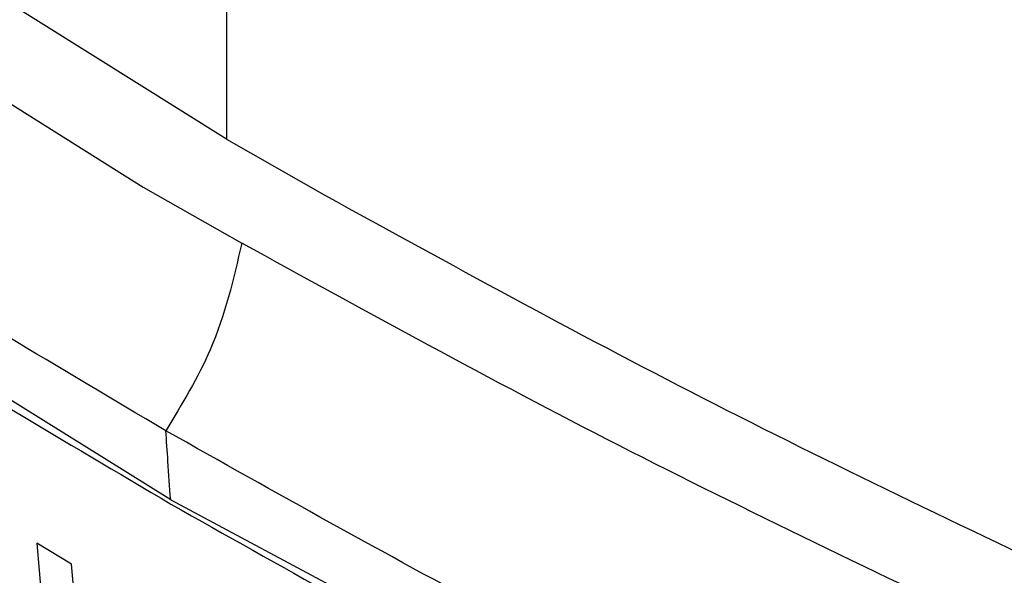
# Model space of a CAD drawing. Extents: x 106 to 315, y 19 to 260.
# Tile 120 of 132: x 259.9 to 264.69, y 208.27 to 210.97. Entities that reach past the tile are written whole.
import ezdxf

# ---------------------------------------------------------------- set-up
doc = ezdxf.new("R2010")
doc.units = 0
doc.layers.get('0').update_dxf_attribs({"linetype": 'CONTINUOUS'})

msp = doc.modelspace()

# ---------------------------------------------------------------- linework, layer by layer
at = {"color": 7, "linetype": 'CONTINUOUS'}
for p, q in [((260.9066, 210.3895), (257.97, 212.2304)), ((257.5659, 211.9978), (260.5017, 210.1565)), ((260.6348, 208.635), (257.6124, 210.5222)), ((260.9066, 210.3895), (261.3852, 210.1168)), ((260.5017, 210.1565), (260.9804, 209.8837)), ((260.6349, 208.635), (263.9042, 206.89)), ((259.9831, 208.4241), (260.0555, 207.6199)), ((260.153, 208.3232), (259.9831, 208.4241)), ((260.0575, 207.6211), (259.9851, 208.4252)), ((260.2261, 207.5194), (260.153, 208.3232))]:
    msp.add_line(p, q, dxfattribs=at)
for points, knots in [([(260.914, 212.3542), (260.9105, 211.9862), (260.9042, 211.3292), (260.9059, 210.6767), (260.9066, 210.3895)], [0, 0, 0, 0, 0.56, 1, 1, 1, 1]), ([(260.6113, 208.9714), (260.0934, 209.2784), (259.0574, 209.8925), (258.0845, 210.5401), (257.598, 210.8639)], [0, 0, 0, 0, 0.500004, 1, 1, 1, 1]), ([(257.6133, 210.5009), (258.1023, 210.1789), (259.081, 209.5345), (260.1177, 208.921), (260.6364, 208.6141)], [0, 0, 0, 0, 0.499716, 1, 1, 1, 1]), ([(261.3852, 210.1168), (261.9905, 209.7842), (263.2018, 209.1187), (264.4921, 208.5045), (265.1377, 208.1972)], [0, 0, 0, 0, 0.499689, 1, 1, 1, 1]), ([(260.9804, 209.8837), (260.9404, 209.709), (260.8688, 209.3966), (260.6901, 209.1015), (260.6113, 208.9714)], [0, 0, 0, 0, 0.5593972, 1, 1, 1, 1]), ([(264.7335, 207.9646), (264.0867, 208.2725), (262.7965, 208.8868), (261.5847, 209.552), (260.9804, 209.8837)], [0, 0, 0, 0, 0.501337, 1, 1, 1, 1]), ([(263.8899, 207.2317), (263.329, 207.5125), (262.2072, 208.0742), (261.1433, 208.6723), (260.6113, 208.9714)], [0, 0, 0, 0, 0.500002, 1, 1, 1, 1]), ([(260.6348, 208.635), (260.6304, 208.6977), (260.6223, 208.8097), (260.6147, 208.922), (260.6113, 208.9714)], [0, 0, 0, 0, 0.559992, 1, 1, 1, 1]), ([(260.6364, 208.6141), (261.1673, 208.3151), (262.23, 207.7165), (263.3465, 207.1515), (263.9051, 206.8687)], [0, 0, 0, 0, 0.499653, 1, 1, 1, 1])]:
    msp.add_open_spline(points, degree=3, knots=knots, dxfattribs=at)

doc.saveas('drawing.dxf')
